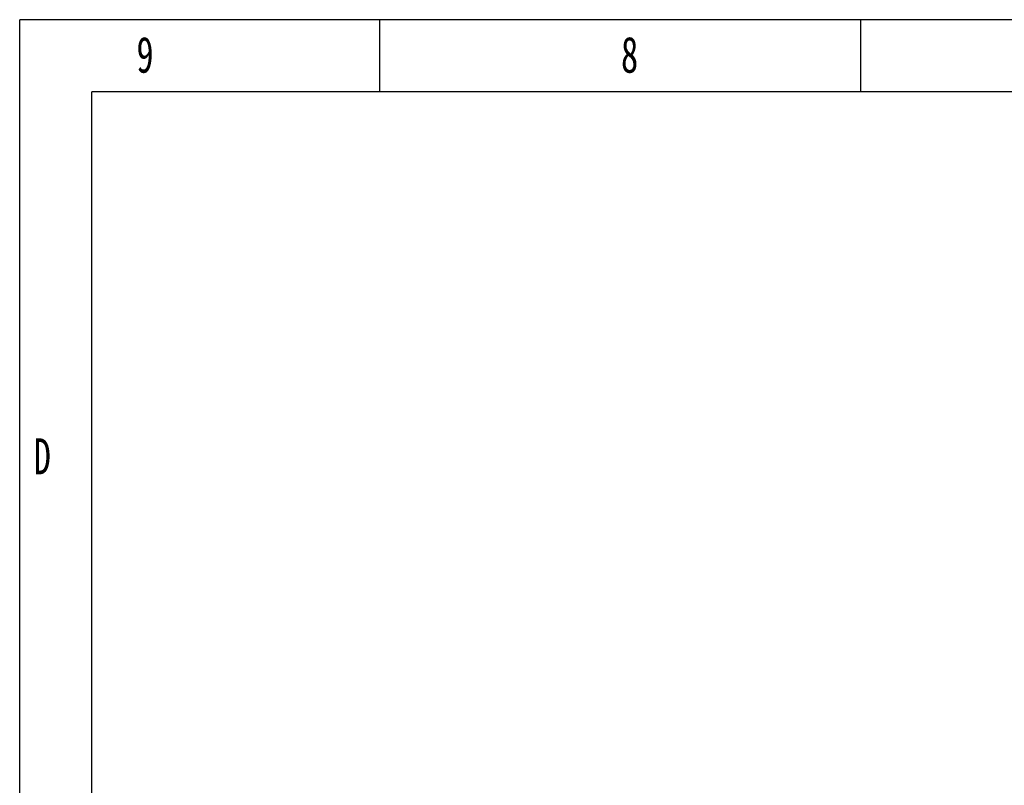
# Model space of a CAD drawing. Header units: millimetres. Extents: x -122 to 2817, y 13 to 2091.
# Tile 9 of 43: x -122 to 554, y 1565 to 2091. Entities that reach past the tile are written whole.
import ezdxf

# ---------------------------------------------------------------- set-up
doc = ezdxf.new("R2010")
doc.units = ezdxf.units.MM
doc.styles.add('样式 1', font='SimSun.ttf', dxfattribs={"width": 0.7, "height": 2.5})

# ---------------------------------------------------------------- blocks, each defined once
blk = doc.blocks.new('图框')
at = {"lineweight": -3}
for p, q in [((2267.32, 1603.15), (0, 1603.15)), ((0, 0), (0, 1603.15)), ((190.85, 1564.98), (190.85, 1603.15)), ((445.64, 1564.98), (445.64, 1603.15)), ((2229.15, 1564.98), (38.17, 1564.98)), ((38.17, 38.17), (38.17, 1564.98))]:
    blk.add_line(p, q, dxfattribs=at)
at = {"lineweight": -3, "attachment_point": 1, "style": '样式 1'}
for s, insert, char_height, width in [('9', (61.85, 1594.15), 19.09, 9.9687), ('8', (318.55, 1594.15), 19.09, 9.306), ('{\\fSimSun|b0|i0|c134|p2;D}', (7.45, 1381.35), 19.0852, 9.1894)]:
    blk.add_mtext(s, dxfattribs=dict(at, insert=insert, char_height=char_height, width=width))

msp = doc.modelspace()

# ---------------------------------------------------------------- block references
at = {"xscale": 1.296362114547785, "yscale": 1.296362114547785, "zscale": 1.296362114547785}
msp.add_blockref('图框', (-122.05, 13.008), dxfattribs=at)

doc.saveas('drawing.dxf')
